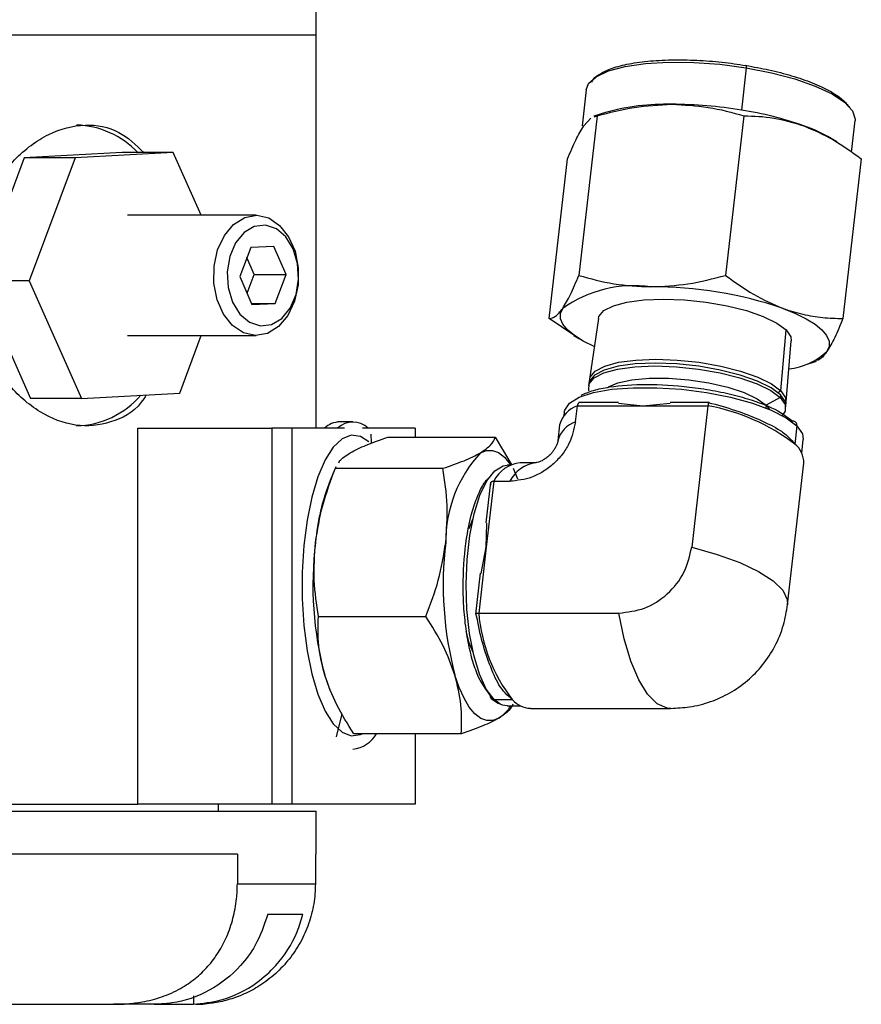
# Model space of a CAD drawing. Header units: inches. Extents: x 1.5 to 32, y 0 to 21.9.
# Tile 47 of 64: x 21.6 to 23.3, y 8.4 to 10.4. Entities that reach past the tile are written whole.
import ezdxf

# ---------------------------------------------------------------- set-up
doc = ezdxf.new("R2010")
doc.units = ezdxf.units.IN
doc.header["$MEASUREMENT"] = 0

msp = doc.modelspace()

# ---------------------------------------------------------------- linework, layer by layer
at = {"color": 7, "linetype": 'Continuous', "lineweight": 25}
for p, q in [((22.191, 10.3979), (22.191, 11.0229)), ((18.941, 10.3979), (22.191, 10.3979)), ((19.6699, 10.3979), (22.191, 10.3979)), ((22.191, 9.5809), (22.191, 10.3979)), ((23.0849, 10.3292), (23.0748, 10.2415)), ((22.7523, 10.2838), (22.7437, 10.209)), ((22.7751, 10.2296), (22.7371, 9.8981)), ((22.7922, 10.2363), (22.7686, 10.2285)), ((22.7689, 10.2274), (22.7751, 10.2296)), ((23.0803, 10.2296), (23.0422, 9.8981)), ((22.7472, 10.2087), (22.7618, 10.2248)), ((23.3036, 10.154), (23.3112, 10.2196)), ((23.2733, 10.1752), (23.2615, 10.1824)), ((21.7884, 10.1532), (21.5844, 10.1422)), ((21.8944, 10.1532), (21.6905, 10.1422)), ((21.8944, 10.1532), (21.7884, 10.1532)), ((21.9525, 10.0229), (21.8944, 10.1532)), ((21.5844, 10.1422), (21.4892, 9.8868)), ((21.6905, 10.1422), (21.5844, 10.1422)), ((21.6905, 10.1422), (21.5952, 9.8868)), ((22.6757, 9.8085), (22.7137, 10.1401)), ((23.3241, 10.1401), (23.286, 9.8085)), ((22.0665, 10.0229), (21.7992, 10.0229)), ((22.0552, 9.9558), (22.0325, 9.8957)), ((22.1034, 9.958), (22.0552, 9.9558)), ((22.1289, 9.9001), (22.1034, 9.958)), ((22.0626, 9.9001), (22.0473, 9.9349)), ((22.0478, 9.8609), (22.0626, 9.9001)), ((22.0626, 9.9001), (22.1289, 9.9001)), ((22.1061, 9.84), (22.1289, 9.9001)), ((21.5952, 9.8868), (21.4892, 9.8868)), ((21.4892, 9.8868), (21.5979, 9.6425)), ((21.5952, 9.8868), (21.704, 9.6425)), ((22.0325, 9.8957), (22.0579, 9.8378)), ((22.057, 9.84), (22.1061, 9.84)), ((22.0579, 9.8378), (22.1061, 9.84)), ((22.7268, 9.7739), (22.6757, 9.8085)), ((22.7779, 9.8083), (22.7593, 9.6825)), ((23.1569, 9.6584), (23.1676, 9.7847)), ((21.7992, 9.7729), (22.0665, 9.7729)), ((21.908, 9.6536), (21.9525, 9.7729)), ((22.7265, 9.7735), (22.7383, 9.7663)), ((23.1681, 9.6356), (23.1785, 9.7623)), ((23.2075, 9.7124), (23.2312, 9.7202)), ((22.758, 9.6742), (22.7572, 9.6684)), ((23.1507, 9.655), (23.1569, 9.6584)), ((21.704, 9.6425), (21.5979, 9.6425)), ((21.704, 9.6425), (21.908, 9.6536)), ((22.8195, 9.6341), (22.7373, 9.6341)), ((23.0088, 9.6341), (22.9267, 9.6341)), ((23.1558, 9.6443), (23.1266, 9.6283)), ((23.1562, 9.6501), (23.1558, 9.6443)), ((22.7069, 9.6142), (22.706, 9.6068)), ((22.7304, 9.5942), (22.7342, 9.6273)), ((22.7342, 9.6273), (22.8698, 9.6273)), ((22.8198, 9.6325), (22.8698, 9.6273)), ((22.8698, 9.6273), (22.927, 9.6325)), ((22.8698, 9.6273), (23.0055, 9.6273)), ((23.0055, 9.6273), (22.9717, 9.3335)), ((23.1266, 9.6283), (23.1259, 9.6225)), ((23.1266, 9.6283), (23.1335, 9.6194)), ((23.1669, 9.6213), (23.1674, 9.6272)), ((22.2676, 9.5939), (22.2406, 9.5939)), ((21.8204, 8.7999), (21.8204, 9.5809)), ((21.8204, 9.5809), (22.0989, 9.5809)), ((22.0989, 9.5809), (22.0989, 8.7999)), ((22.1405, 9.5809), (22.0989, 9.5809)), ((22.1405, 9.5809), (22.1405, 8.7999)), ((22.2501, 9.5809), (22.1405, 9.5809)), ((22.397, 9.5809), (22.2874, 9.5809)), ((22.397, 9.5809), (22.397, 9.5617)), ((22.6972, 9.5875), (22.6934, 9.5543)), ((23.1902, 9.5857), (23.1858, 9.5477)), ((22.3048, 9.5681), (22.3053, 9.5501)), ((22.3401, 9.5617), (22.5635, 9.5617)), ((22.5635, 9.5617), (22.5976, 9.5039)), ((23.2003, 9.5287), (23.2036, 9.5571)), ((22.2325, 9.5006), (22.2205, 9.4722)), ((22.2312, 9.4973), (22.233, 9.5003)), ((22.2312, 9.4973), (22.4547, 9.4973)), ((22.5947, 9.5039), (22.5882, 9.5039)), ((22.6005, 9.4976), (22.6096, 9.4752)), ((22.648, 9.509), (22.6151, 9.509)), ((23.1708, 9.2141), (23.2046, 9.508)), ((22.5605, 9.4703), (22.5448, 9.3335)), ((22.5605, 9.4703), (22.5934, 9.4703)), ((22.5538, 9.4684), (22.5441, 9.3837)), ((22.5448, 9.3335), (22.5459, 9.3832)), ((22.5448, 9.3335), (22.5291, 9.1966)), ((22.5339, 9.2787), (22.5448, 9.3335)), ((22.5321, 9.2792), (22.5223, 9.1945)), ((22.1959, 9.1895), (22.4193, 9.1895)), ((22.5291, 9.1966), (22.8204, 9.1966)), ((22.2205, 9.0355), (22.222, 9.032)), ((22.5549, 9.0194), (22.57, 9.0088)), ((22.561, 9.0169), (22.5986, 9.0169)), ((22.5737, 9.0075), (22.561, 9.0169)), ((22.5882, 9.0039), (22.6162, 9.0039)), ((22.2449, 8.9876), (22.2326, 8.9396)), ((22.6366, 8.9987), (22.9279, 8.9987)), ((22.4928, 8.946), (22.2694, 8.946)), ((22.397, 8.946), (22.397, 8.7999)), ((18.941, 8.7999), (21.8204, 8.7999)), ((22.0989, 8.7999), (21.8204, 8.7999)), ((21.9885, 8.7849), (21.9885, 8.7999)), ((22.1405, 8.7999), (22.0989, 8.7999)), ((22.397, 8.7999), (22.1405, 8.7999)), ((18.941, 8.7849), (22.191, 8.7849)), ((22.191, 8.6959), (22.191, 8.7849)), ((22.0275, 8.6959), (21.321, 8.6959)), ((22.0275, 8.6959), (22.0275, 8.6339)), ((22.1897, 8.6959), (22.1897, 8.6339)), ((22.191, 8.6959), (22.1897, 8.6959)), ((22.0275, 8.6339), (22.1897, 8.6339)), ((22.0907, 8.5709), (22.1639, 8.5709)), ((21.9361, 8.4018), (21.9361, 8.384)), ((21.5455, 8.3839), (21.77, 8.3839)), ((21.855, 8.3839), (21.77, 8.3839)), ((21.8629, 8.384), (21.855, 8.3839)), ((21.855, 8.3839), (21.9281, 8.3839)), ((21.9281, 8.3839), (21.9361, 8.384))]:
    msp.add_line(p, q, dxfattribs=at)
at = {"color": 7, "linetype": 'Continuous', "lineweight": 25, "flags": 128}
for points in [[(22.7523, 10.2838), (22.7573, 10.2965), (22.7729, 10.3107), (22.7985, 10.3227), (22.8331, 10.332), (22.8753, 10.3382), (22.9235, 10.341), (22.9758, 10.3405), (23.0303, 10.3365), (23.0849, 10.3292)], [(23.0843, 10.3342), (23.0846, 10.3345), (23.0848, 10.3345), (23.085, 10.3342), (23.0851, 10.3336), (23.0851, 10.3328), (23.0851, 10.3318), (23.085, 10.3306), (23.0849, 10.3292)], [(23.0849, 10.3292), (23.1374, 10.319), (23.1859, 10.3062), (23.2284, 10.2913), (23.2634, 10.2749), (23.2895, 10.2576), (23.3057, 10.24), (23.3113, 10.2229), (23.3112, 10.2196)], [(22.0198, 10.004), (22.0428, 10.0183), (22.0678, 10.0229), (22.0926, 10.0173), (22.1154, 10.002), (22.1341, 9.9783), (22.1474, 9.9481), (22.1542, 9.9138), (22.1538, 9.8783), (22.1464, 9.8443), (22.1324, 9.8146), (22.1132, 9.7917), (22.0902, 9.7774), (22.0652, 9.7729), (22.0404, 9.7785), (22.0176, 9.7937), (21.9989, 9.8174), (21.9856, 9.8476), (21.9788, 9.8819), (21.9792, 9.9175), (21.9866, 9.9515), (22.0006, 9.9811), (22.0198, 10.004)], [(22.0414, 9.987), (22.0239, 9.9655), (22.0119, 9.9374), (22.0066, 9.9054), (22.0086, 9.8727), (22.0176, 9.8424), (22.0328, 9.8176), (22.0527, 9.8006), (22.0753, 9.7931), (22.0985, 9.7959), (22.1199, 9.8087), (22.1374, 9.8302), (22.1494, 9.8583), (22.1547, 9.8903), (22.1527, 9.9231), (22.1437, 9.9533), (22.1285, 9.9782), (22.1086, 9.9951), (22.086, 10.0026), (22.0628, 9.9998), (22.0414, 9.987)], [(22.7779, 9.8083), (22.779, 9.8126), (22.7892, 9.8248), (22.8089, 9.8349), (22.837, 9.8426), (22.8722, 9.8473), (22.9127, 9.8489), (22.9565, 9.8473), (23.0014, 9.8426), (23.0451, 9.8349), (23.0855, 9.8248), (23.1204, 9.8126), (23.1483, 9.799), (23.1676, 9.7847)], [(22.7693, 9.7503), (22.7688, 9.7505), (22.7464, 9.7616), (22.728, 9.773), (22.7138, 9.7847), (22.7042, 9.7964), (22.6992, 9.8079), (22.699, 9.819), (22.7036, 9.8295)], [(23.1614, 9.8295), (23.1874, 9.819), (23.2098, 9.8079), (23.2282, 9.7964), (23.2424, 9.7847), (23.252, 9.773), (23.257, 9.7616), (23.2572, 9.7505), (23.2526, 9.74)], [(23.1676, 9.7847), (23.1774, 9.7705), (23.1785, 9.7623)], [(23.1562, 9.6501), (23.1365, 9.6647), (23.1081, 9.6786), (23.0724, 9.691), (23.0311, 9.7014), (22.9865, 9.7092), (22.9406, 9.7141), (22.8958, 9.7157), (22.8544, 9.7141), (22.8185, 9.7092), (22.7897, 9.7014), (22.7696, 9.691), (22.7592, 9.6786), (22.758, 9.6742)], [(22.7591, 9.6783), (22.7605, 9.6869), (22.7708, 9.6993), (22.7909, 9.7096), (22.8196, 9.7175), (22.8555, 9.7223), (22.8969, 9.7239), (22.9416, 9.7223), (22.9874, 9.7175), (23.032, 9.7096), (23.0732, 9.6993), (23.1089, 9.6869), (23.1373, 9.673), (23.1569, 9.6584)], [(22.7587, 9.6574), (22.7582, 9.6589), (22.7584, 9.6727), (22.7688, 9.6852), (22.7889, 9.6956), (22.8176, 9.7034), (22.8537, 9.7083), (22.8951, 9.7099), (22.9399, 9.7083), (22.9858, 9.7034), (23.0305, 9.6956), (23.0718, 9.6852), (23.1076, 9.6727), (23.136, 9.6589), (23.1558, 9.6443)], [(22.7986, 9.6664), (22.8183, 9.6747), (22.8474, 9.681), (22.8831, 9.6843), (22.9232, 9.6843), (22.9655, 9.681), (23.0074, 9.6747), (23.0466, 9.6657), (23.0808, 9.6545), (23.108, 9.6418), (23.1266, 9.6283)], [(22.7069, 9.6142), (22.7077, 9.618), (22.7175, 9.6324), (22.7378, 9.6448), (22.7676, 9.6546), (22.8056, 9.6614), (22.8501, 9.6648), (22.8992, 9.6648), (22.9507, 9.6614), (23.0025, 9.6546), (23.0522, 9.6448), (23.0977, 9.6324), (23.1369, 9.618), (23.1682, 9.6022), (23.1902, 9.5857)], [(23.1569, 9.6584), (23.1669, 9.6439), (23.1673, 9.6314)], [(23.1558, 9.6443), (23.1658, 9.6296), (23.1656, 9.6158), (23.1596, 9.6071)], [(23.1674, 9.6272), (23.1663, 9.6355), (23.1562, 9.6501)], [(23.1902, 9.5857), (23.2019, 9.5691), (23.2036, 9.5571)], [(22.3007, 9.552), (22.2831, 9.5635), (22.2639, 9.5661), (22.245, 9.5585), (22.2267, 9.5412), (22.2099, 9.5147), (22.1949, 9.4797), (22.1823, 9.4376), (22.1724, 9.3895), (22.1657, 9.337), (22.1623, 9.2819), (22.1623, 9.2259), (22.1657, 9.1707), (22.1724, 9.1183), (22.1823, 9.0702), (22.1949, 9.028), (22.2099, 8.9931), (22.2267, 8.9665), (22.245, 8.9492), (22.2639, 8.9417), (22.2831, 8.9442), (22.2871, 8.946)], [(22.5327, 9.5295), (22.5452, 9.5345), (22.5578, 9.5346), (22.5702, 9.5299), (22.5824, 9.5205), (22.594, 9.5065), (22.5956, 9.5043)], [(22.561, 9.0169), (22.5448, 9.0386), (22.5304, 9.0697), (22.5186, 9.1089), (22.5098, 9.1544), (22.5044, 9.2043), (22.5027, 9.2563), (22.5048, 9.3082), (22.5105, 9.3578), (22.5196, 9.4028), (22.5317, 9.4413), (22.5462, 9.4716), (22.5626, 9.4924), (22.5801, 9.5027), (22.5882, 9.5039)], [(22.5091, 9.3721), (22.5165, 9.3915), (22.5172, 9.393)], [(22.9717, 9.3335), (23.0249, 9.3185), (23.0717, 9.3016), (23.1107, 9.2831), (23.1407, 9.2637), (23.1608, 9.244), (23.1703, 9.2246), (23.1708, 9.214)], [(22.928, 8.9987), (22.921, 8.9993), (22.9001, 9.0083), (22.88, 9.028), (22.8615, 9.0578), (22.845, 9.0967), (22.8312, 9.1434), (22.8204, 9.1966)], [(22.5172, 9.1147), (22.5093, 9.135), (22.5027, 9.159)], [(22.2205, 9.0355), (22.218, 9.0418), (22.209, 9.0677)], [(22.5709, 8.9782), (22.5584, 8.9733), (22.5458, 8.9732), (22.5333, 8.9778), (22.5212, 8.9873), (22.5095, 9.0012), (22.4986, 9.0195), (22.4886, 9.0418), (22.4797, 9.0677)], [(22.5882, 9.0039), (22.5785, 9.0055), (22.5737, 9.0075)]]:
    msp.add_lwpolyline(points, dxfattribs=at)
at = {"color": 7, "linetype": 'Continuous', "lineweight": 25}
for centre, radius, start, end in [((22.9184, 9.7865), 0.4671, 88.517, 105.6674), ((22.9276, 9.3442), 0.9093, 80.6812, 89.8187), ((22.9644, 9.5284), 0.7215, 70.5276, 81.1976), ((21.6882, 10.0287), 0.1817, 43.2355, 88.4317), ((23.1012, 9.9119), 0.3144, 59.3436, 70.7303), ((22.852, 9.6196), 0.2571, 82.199, 125.2528), ((22.8902, 9.0308), 0.8435, 71.2477, 90.225), ((23.1595, 9.8391), 0.136, 275.9975, 313.223), ((21.6877, 9.769), 0.1837, 271.6933, 319.3006), ((22.7525, 9.5732), 0.0571, 108.7278, 165.508), ((22.93, 9.2122), 0.4219, 52.6781, 79.6949), ((22.2421, 9.5446), 0.0493, 91.7932, 132.6159), ((22.2676, 9.5468), 0.0466, 46.9381, 133.0619), ((22.7485, 9.5403), 0.0568, 108.6378, 166.2024), ((23.182, 9.5869), 0.00828, 351.6792, 90.7839), ((23.1553, 9.509), 0.0493, 358.7377, 51.7284), ((22.7307, 9.3458), 0.2701, 137.14, 180.5028), ((22.6233, 9.4396), 0.0699, 96.7127, 153.9466), ((22.6577, 9.4374), 0.0722, 97.6747, 152.9181), ((22.6522, 9.3018), 0.4641, 158.458, 174.8552), ((22.9097, 9.2547), 0.7252, 172.9757, 194.9404), ((23.1804, 9.2547), 0.7252, 172.9757, 194.9404), ((22.875, 9.2271), 0.3473, 185.0433, 217.2658), ((22.5611, 9.0252), 0.0085, 172.2133, 222.9926), ((22.5609, 9.0252), 0.00834, 224.1135, 270.7928), ((22.5218, 9.051), 0.0878, 303.9856, 327.5321), ((22.6388, 9.0522), 0.0535, 221.3103, 267.61), ((22.2608, 8.9783), 0.0648, 276.0604, 330.0832), ((21.941, 8.6339), 0.25, 270, 274.5722)]:
    msp.add_arc(centre, radius, start, end, dxfattribs=at)
for points, knots in [([(22.7644, 10.2996), (22.7646, 10.3005), (22.7664, 10.3063), (22.7786, 10.3158), (22.8019, 10.3277), (22.8361, 10.3371), (22.8791, 10.3435), (22.9286, 10.3464), (22.9812, 10.3455), (23.0339, 10.3416), (23.0678, 10.3366), (23.0843, 10.3342)], [0, 0, 0, 0, 0.021288, 0.135324, 0.25619, 0.382081, 0.510644, 0.639207, 0.765098, 0.885964, 1, 1, 1, 1]), ([(23.0843, 10.3342), (23.1004, 10.3313), (23.1337, 10.3253), (23.1806, 10.313), (23.2238, 10.2982), (23.2596, 10.2814), (23.2864, 10.2639), (23.2952, 10.2523), (23.2995, 10.2467)], [0, 0, 0, 0, 0.154318, 0.31788, 0.488242, 0.66222, 0.836197, 1, 1, 1, 1]), ([(22.7751, 10.2296), (22.8007, 10.2363), (22.8523, 10.2497), (22.9042, 10.2522), (22.9305, 10.2535)], [0, 0, 0, 0, 0.495458, 1, 1, 1, 1]), ([(22.9305, 10.2535), (22.9559, 10.2523), (23.0073, 10.2498), (23.0558, 10.2364), (23.0803, 10.2296)], [0, 0, 0, 0, 0.494511, 1, 1, 1, 1]), ([(23.0803, 10.2296), (23.1009, 10.229), (23.1424, 10.2278), (23.184, 10.2151), (23.2049, 10.2087)], [0, 0, 0, 0, 0.495458, 1, 1, 1, 1]), ([(21.8382, 9.6498), (21.8349, 9.6445), (21.8159, 9.6149), (21.7653, 9.5892), (21.6921, 9.5809), (21.616, 9.6099), (21.5476, 9.6698), (21.4958, 9.7558), (21.4697, 9.8582), (21.4737, 9.9643), (21.5063, 10.0624), (21.5625, 10.1427), (21.6345, 10.1964), (21.7111, 10.2158), (21.7813, 10.2028), (21.8167, 10.169), (21.8332, 10.1532)], [0, 0, 0, 0, 0.016713, 0.094078, 0.17049, 0.245905, 0.321775, 0.398866, 0.476085, 0.552079, 0.62742, 0.703681, 0.781009, 0.857902, 0.933562, 1, 1, 1, 1]), ([(22.7137, 10.1401), (22.7195, 10.154), (22.7311, 10.1821), (22.7418, 10.1998), (22.7472, 10.2087)], [0, 0, 0, 0, 0.495458, 1, 1, 1, 1]), ([(23.2049, 10.2087), (23.2252, 10.2), (23.2663, 10.1824), (23.3047, 10.1543), (23.3241, 10.1401)], [0, 0, 0, 0, 0.494511, 1, 1, 1, 1]), ([(22.7036, 9.8295), (22.7089, 9.8382), (22.7196, 9.8558), (22.7312, 9.8839), (22.7371, 9.8981)], [0, 0, 0, 0, 0.494511, 1, 1, 1, 1]), ([(22.7371, 9.8981), (22.7611, 9.8914), (22.8096, 9.878), (22.861, 9.8755), (22.8869, 9.8743)], [0, 0, 0, 0, 0.495458, 1, 1, 1, 1]), ([(22.8869, 9.8743), (22.9126, 9.8755), (22.9646, 9.8779), (23.0162, 9.8913), (23.0422, 9.8981)], [0, 0, 0, 0, 0.494511, 1, 1, 1, 1]), ([(23.0422, 9.8981), (23.0613, 9.8842), (23.0997, 9.856), (23.1407, 9.8384), (23.1614, 9.8295)], [0, 0, 0, 0, 0.495458, 1, 1, 1, 1]), ([(22.6757, 9.8085), (22.6799, 9.8092), (22.6884, 9.8104), (22.6985, 9.8231), (22.7036, 9.8295)], [0, 0, 0, 0, 0.495458, 1, 1, 1, 1]), ([(23.1614, 9.8295), (23.175, 9.825), (23.1955, 9.8184), (23.223, 9.8132), (23.2509, 9.8095), (23.2718, 9.8089), (23.286, 9.8085)], [0, 0, 0, 0, 0.328893, 0.494578, 0.657775, 1, 1, 1, 1]), ([(23.286, 9.8085), (23.2803, 9.7946), (23.2687, 9.7665), (23.258, 9.7489), (23.2526, 9.74)], [0, 0, 0, 0, 0.495458, 1, 1, 1, 1]), ([(23.2526, 9.74), (23.2475, 9.7334), (23.2397, 9.7232), (23.2331, 9.7218), (23.2308, 9.7213)], [0, 0, 0, 0, 0.646603, 1, 1, 1, 1]), ([(22.7418, 9.6492), (22.7499, 9.6527), (22.7659, 9.6596), (22.8096, 9.6687), (22.8766, 9.6734), (22.9534, 9.6687), (23.0153, 9.6595), (23.0616, 9.6496), (23.1031, 9.6373), (23.1494, 9.6195), (23.1691, 9.6048), (23.1819, 9.5951)], [0, 0, 0, 0, 0.08776, 0.173695, 0.333333, 0.492971, 0.578907, 0.666667, 0.754426, 0.840362, 1, 1, 1, 1]), ([(22.7424, 9.6336), (22.7418, 9.6338), (22.7407, 9.6342), (22.739, 9.6341), (22.7373, 9.6335), (22.736, 9.6322), (22.7351, 9.6308), (22.7345, 9.6291), (22.7343, 9.6279), (22.7342, 9.6273)], [0, 0, 0, 0, 0.155399, 0.290739, 0.500767, 0.633003, 0.759875, 0.881983, 1, 1, 1, 1]), ([(23.006, 9.6336), (23.006, 9.6338), (23.0061, 9.6342), (23.0061, 9.6341), (23.0061, 9.6335), (23.006, 9.6322), (23.0058, 9.6308), (23.0057, 9.6291), (23.0055, 9.6279), (23.0055, 9.6273)], [0, 0, 0, 0, 0.1554237, 0.2907722, 0.5007673, 0.6330179, 0.7598945, 0.8819974, 1, 1, 1, 1]), ([(22.7304, 9.5942), (22.7269, 9.5786), (22.7216, 9.5545), (22.703, 9.5257), (22.6849, 9.506), (22.6635, 9.49), (22.6331, 9.4745), (22.609, 9.472), (22.5934, 9.4703)], [0, 0, 0, 0, 0.239443, 0.36967, 0.5, 0.630227, 0.760557, 1, 1, 1, 1]), ([(23.1129, 9.5978), (23.1281, 9.5909), (23.1515, 9.5803), (23.1737, 9.5621), (23.1818, 9.5525), (23.1858, 9.5477)], [0, 0, 0, 0, 0.48321, 0.74126, 1, 1, 1, 1]), ([(22.2621, 9.5295), (22.2724, 9.5349), (22.2932, 9.5458), (22.3244, 9.5564), (22.3401, 9.5617)], [0, 0, 0, 0, 0.494511, 1, 1, 1, 1]), ([(22.5327, 9.5295), (22.5406, 9.5349), (22.5567, 9.5458), (22.5612, 9.5564), (22.5635, 9.5617)], [0, 0, 0, 0, 0.494511, 1, 1, 1, 1]), ([(22.6933, 9.5543), (22.6933, 9.5535), (22.6931, 9.552), (22.6914, 9.5462), (22.6885, 9.5403), (22.6855, 9.5355), (22.6821, 9.5307), (22.6791, 9.5275), (22.6774, 9.5256)], [0, 0, 0, 0, 0.272867, 0.5250966, 0.6792891, 0.7806199, 0.8753907, 1, 1, 1, 1]), ([(22.2382, 9.5088), (22.239, 9.5103), (22.2425, 9.517), (22.2535, 9.524), (22.2621, 9.5295)], [0, 0, 0, 0, 0.210065, 1, 1, 1, 1]), ([(22.4547, 9.4973), (22.4701, 9.5026), (22.5013, 9.5131), (22.5222, 9.524), (22.5327, 9.5295)], [0, 0, 0, 0, 0.495458, 1, 1, 1, 1]), ([(22.6774, 9.5256), (22.6752, 9.5235), (22.672, 9.5205), (22.6672, 9.517), (22.6629, 9.5142), (22.6576, 9.5116), (22.6524, 9.5097), (22.6485, 9.509), (22.6484, 9.509), (22.6484, 9.509)], [0, 0, 0, 0, 0.1239234, 0.175565, 0.2693875, 0.384484, 0.5415597, 0.7662899, 1, 1, 1, 1]), ([(22.19, 9.3434), (22.1941, 9.3692), (22.2025, 9.4214), (22.2216, 9.4718), (22.2312, 9.4973)], [0, 0, 0, 0, 0.494511, 1, 1, 1, 1]), ([(22.4606, 9.3434), (22.4624, 9.3692), (22.4659, 9.4214), (22.4585, 9.4718), (22.4547, 9.4973)], [0, 0, 0, 0, 0.494511, 1, 1, 1, 1]), ([(22.5527, 9.0264), (22.5433, 9.039), (22.5287, 9.0585), (22.5139, 9.1046), (22.5048, 9.1462), (22.4989, 9.1926), (22.4956, 9.2548), (22.4992, 9.3321), (22.5122, 9.4002), (22.5278, 9.4436), (22.5401, 9.4678), (22.5488, 9.4763), (22.5522, 9.4796)], [0, 0, 0, 0, 0.151341, 0.23281, 0.316009, 0.399207, 0.480676, 0.632017, 0.783358, 0.864828, 0.948026, 1, 1, 1, 1]), ([(22.5605, 9.4703), (22.5599, 9.4703), (22.5587, 9.4702), (22.5571, 9.4698), (22.5556, 9.4691), (22.5543, 9.468), (22.5535, 9.4665), (22.5534, 9.4648), (22.5537, 9.4638), (22.5539, 9.4632)], [0, 0, 0, 0, 0.118003, 0.240105, 0.366982, 0.499233, 0.709227, 0.844576, 1, 1, 1, 1]), ([(22.1959, 9.1895), (22.1922, 9.2145), (22.1846, 9.2649), (22.1882, 9.3171), (22.19, 9.3434)], [0, 0, 0, 0, 0.495458, 1, 1, 1, 1]), ([(22.4193, 9.1895), (22.4288, 9.2145), (22.4479, 9.2649), (22.4563, 9.3171), (22.4606, 9.3434)], [0, 0, 0, 0, 0.495458, 1, 1, 1, 1]), ([(22.9279, 8.9987), (22.941, 8.9993), (22.9691, 9.0006), (23.011, 9.0114), (23.0518, 9.0298), (23.0885, 9.0556), (23.1204, 9.0883), (23.1459, 9.1275), (23.1635, 9.1701), (23.1685, 9.2), (23.1708, 9.2141)], [0, 0, 0, 0, 0.111566, 0.2380348, 0.3628097, 0.4875785, 0.6141028, 0.7443459, 0.8791511, 1, 1, 1, 1]), ([(22.209, 9.0677), (22.2041, 9.0881), (22.194, 9.1294), (22.1953, 9.1693), (22.1959, 9.1895)], [0, 0, 0, 0, 0.494511, 1, 1, 1, 1]), ([(22.4797, 9.0677), (22.4723, 9.0881), (22.4575, 9.1294), (22.4321, 9.1693), (22.4193, 9.1895)], [0, 0, 0, 0, 0.494511, 1, 1, 1, 1]), ([(22.5233, 9.1973), (22.5231, 9.1973), (22.5227, 9.1972), (22.5226, 9.197), (22.5231, 9.1968), (22.5243, 9.1967), (22.5257, 9.1967), (22.5273, 9.1966), (22.5285, 9.1966), (22.5291, 9.1966)], [0, 0, 0, 0, 0.155399, 0.29074, 0.500767, 0.633003, 0.759875, 0.881983, 1, 1, 1, 1]), ([(22.5986, 9.0169), (22.5889, 9.0257), (22.5701, 9.0429), (22.5577, 9.075), (22.5517, 9.0904)], [0, 0, 0, 0, 0.516199, 1, 1, 1, 1]), ([(22.2694, 8.946), (22.2568, 8.9658), (22.2315, 9.0057), (22.2166, 9.0469), (22.209, 9.0677)], [0, 0, 0, 0, 0.495458, 1, 1, 1, 1]), ([(22.4928, 8.946), (22.4934, 8.9658), (22.4947, 9.0057), (22.4847, 9.0469), (22.4797, 9.0677)], [0, 0, 0, 0, 0.495458, 1, 1, 1, 1]), ([(22.5999, 9.0074), (22.598, 9.0032), (22.5937, 8.9936), (22.579, 8.9837), (22.5709, 8.9782)], [0, 0, 0, 0, 0.443303, 1, 1, 1, 1]), ([(22.5709, 8.9782), (22.5605, 8.9728), (22.5397, 8.9619), (22.5086, 8.9513), (22.4928, 8.946)], [0, 0, 0, 0, 0.494511, 1, 1, 1, 1]), ([(21.77, 8.3839), (21.7749, 8.3839), (21.7848, 8.384), (21.7998, 8.3849), (21.8149, 8.3865), (21.8318, 8.3891), (21.8505, 8.3931), (21.8707, 8.3992), (21.8906, 8.407), (21.9089, 8.4162), (21.9252, 8.4264), (21.9399, 8.4372), (21.9537, 8.4493), (21.9664, 8.4625), (21.978, 8.4767), (21.9884, 8.4918), (21.9976, 8.5079), (22.0059, 8.5251), (22.0129, 8.5433), (22.0187, 8.5626), (22.0231, 8.5825), (22.0258, 8.6012), (22.0272, 8.6184), (22.0274, 8.6287), (22.0275, 8.6339)], [0, 0, 0, 0, 0.036704, 0.073525, 0.110733, 0.148088, 0.199044, 0.250438, 0.303283, 0.356659, 0.401584, 0.446827, 0.493036, 0.539566, 0.585128, 0.630972, 0.677672, 0.724658, 0.773786, 0.823238, 0.873699, 0.924508, 0.962182, 1, 1, 1, 1]), ([(22.1897, 8.6339), (22.1895, 8.627), (22.1892, 8.6131), (22.1865, 8.5923), (22.1821, 8.5716), (22.176, 8.5513), (22.1682, 8.5318), (22.1589, 8.513), (22.1479, 8.4949), (22.1355, 8.4779), (22.1219, 8.4622), (22.1072, 8.4477), (22.0912, 8.4344), (22.0748, 8.4229), (22.0582, 8.4132), (22.0418, 8.4051), (22.0248, 8.3982), (22.0081, 8.3929), (21.9919, 8.389), (21.9763, 8.3862), (21.9661, 8.3852), (21.9611, 8.3847)], [0, 0, 0, 0, 0.053851, 0.108077, 0.163483, 0.219296, 0.273152, 0.327383, 0.382812, 0.438667, 0.491853, 0.545448, 0.600384, 0.655814, 0.705204, 0.754975, 0.805939, 0.857313, 0.904634, 0.95225, 1, 1, 1, 1]), ([(22.0907, 8.5709), (22.0831, 8.5485), (22.0699, 8.5096), (22.0287, 8.4544), (21.9713, 8.4088), (21.9091, 8.3873), (21.8724, 8.3847), (21.8629, 8.384)], [0, 0, 0, 0, 0.220669, 0.382008, 0.6451, 0.908153, 1, 1, 1, 1]), ([(21.9361, 8.384), (21.9554, 8.3861), (22.0022, 8.391), (22.0615, 8.4209), (22.1158, 8.4696), (22.1484, 8.5196), (22.1602, 8.5586), (22.1639, 8.5709)], [0, 0, 0, 0, 0.186998, 0.451654, 0.618391, 0.879695, 1, 1, 1, 1])]:
    msp.add_open_spline(points, degree=3, knots=knots, dxfattribs=at)
for points in [[(23.1129, 9.5978), (23.0971, 9.6043), (23.0656, 9.6175), (23.0258, 9.6282), (23.006, 9.6336)], [(22.8204, 9.1966), (22.8384, 9.1987), (22.8744, 9.2028), (22.9229, 9.2344), (22.9594, 9.2797), (22.9676, 9.3155), (22.9717, 9.3335)], [(22.5517, 9.0904), (22.5461, 9.1062), (22.5348, 9.1376), (22.5272, 9.1774), (22.5233, 9.1973)]]:
    msp.add_open_spline(points, degree=3, dxfattribs=at)

doc.saveas('drawing.dxf')
